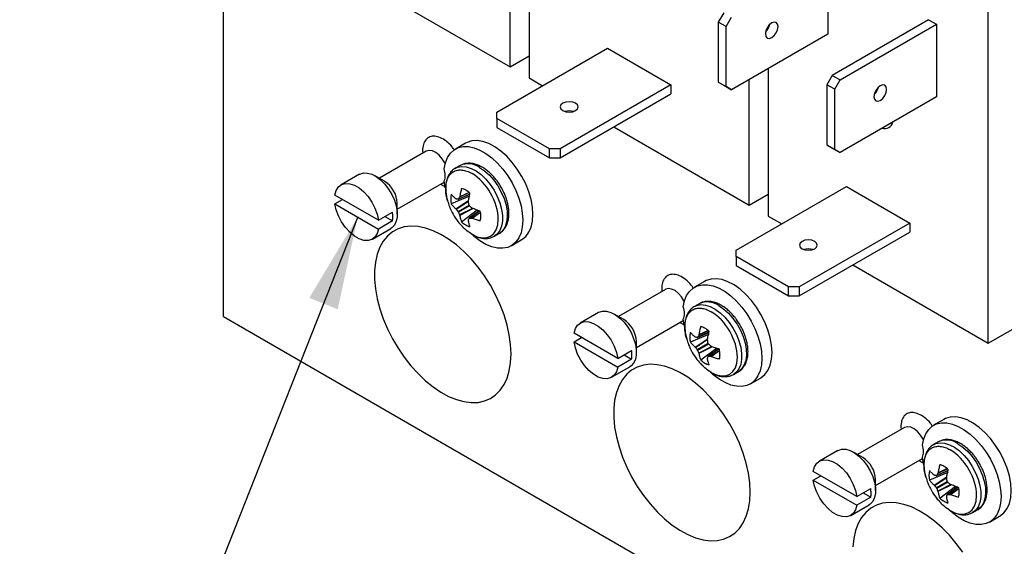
# Model space of a CAD drawing. Header units: inches. Extents: x 0.5 to 21.5, y 0.5 to 16.5.
# Tile 14 of 19: x 17.3 to 20, y 12.2 to 13.7. Entities that reach past the tile are written whole.
import ezdxf

# ---------------------------------------------------------------- set-up
doc = ezdxf.new("R2010")
doc.units = ezdxf.units.IN
doc.header["$LTSCALE"] = 2
doc.header["$MEASUREMENT"] = 0
doc.layers.add('TEXT', color=140, linetype='Continuous', lineweight=25)
doc.dimstyles.new('SLDDIMSTYLE7', dxfattribs={"dimtxt": 0.18, "dimasz": 0.26, "dimexe": 0, "dimexo": 0.0625, "dimgap": 0, "dimtad": 0, "dimtih": 1, "dimtoh": 1, "dimdec": 0, "dimrnd": 1e-09, "dimzin": 0, "dimdsep": 46, "dimtxsty": 'Standard', "dimsah": 1, "dimcen": 0.09, "dimadec": 0, "dimazin": 0, "dimtfac": 0.26, "dimtdec": 0, "dimtofl": 0, "dimtmove": 0, "dimatfit": 3, "dimfxl": 0, "dimfrac": 2, "dimtolj": 1, "dimtzin": 0, "dimarcsym": 0})

msp = doc.modelspace()

# ---------------------------------------------------------------- linework, layer by layer
for p, q in [((17.8596, 12.8264), (17.8596, 14.0512)), ((18.7129, 13.9041), (18.7129, 13.4926)), ((18.6598, 13.5232), (18.6598, 13.8735)), ((19.548, 13.8172), (19.548, 13.6147)), ((18.2815, 13.7416), (18.6598, 13.5232)), ((19.9963, 12.7517), (19.9963, 13.7046)), ((19.2568, 13.6744), (19.2418, 13.6485)), ((19.2637, 13.6358), (19.2418, 13.6485)), ((19.2418, 13.6485), (19.2418, 13.4806)), ((19.2637, 13.6358), (19.2787, 13.6618)), ((19.8294, 13.6548), (19.5601, 13.4993)), ((19.8294, 13.6548), (19.8513, 13.6421)), ((19.2637, 13.468), (19.2637, 13.6358)), ((19.3811, 13.6366), (19.3811, 13.63)), ((19.5821, 13.4867), (19.8513, 13.6421)), ((19.8513, 13.6421), (19.8513, 13.4396)), ((19.548, 13.6147), (19.2787, 13.4593)), ((18.6232, 13.3968), (18.9321, 13.5751)), ((18.9321, 13.5751), (19.1089, 13.473)), ((18.6598, 13.5232), (18.7129, 13.5538)), ((19.3811, 13.5184), (19.3811, 13.1068)), ((18.7129, 13.4926), (18.751, 13.4706)), ((19.3281, 13.1374), (19.3281, 13.4878)), ((19.5601, 13.4993), (19.5451, 13.4733)), ((19.5601, 13.4993), (19.5821, 13.4867)), ((19.5671, 13.4607), (19.5821, 13.4867)), ((19.1089, 13.473), (18.8, 13.2947)), ((19.1089, 13.473), (19.1089, 13.4477)), ((19.2418, 13.4806), (19.2637, 13.468)), ((19.2418, 13.4806), (19.2568, 13.4719)), ((19.2568, 13.4719), (19.2787, 13.4593)), ((19.2787, 13.4593), (19.2637, 13.468)), ((19.5671, 13.4607), (19.5451, 13.4733)), ((19.5451, 13.4733), (19.5451, 13.3055)), ((19.5671, 13.2928), (19.5671, 13.4607)), ((19.6821, 13.4579), (19.6854, 13.4565)), ((18.8, 13.2694), (19.1089, 13.4477)), ((19.8513, 13.4396), (19.5821, 13.2842)), ((18.6232, 13.3795), (18.6232, 13.3968)), ((18.77, 13.2947), (18.6232, 13.3795)), ((18.6232, 13.3795), (18.6232, 13.3541)), ((18.6232, 13.3541), (18.77, 13.2694)), ((18.9497, 13.3558), (19.3281, 13.1374)), ((18.4154, 13.2894), (18.4162, 13.2823)), ((18.5354, 13.3102), (18.5071, 13.2939)), ((18.8, 13.2947), (18.77, 13.2947)), ((18.77, 13.2694), (18.77, 13.2947)), ((18.8, 13.2947), (18.8, 13.2694)), ((19.5451, 13.3055), (19.5671, 13.2928)), ((19.5451, 13.3055), (19.5601, 13.2968)), ((19.5601, 13.2968), (19.5821, 13.2842)), ((19.5821, 13.2842), (19.5671, 13.2928)), ((18.4257, 13.2878), (18.2947, 13.2121)), ((18.77, 13.2694), (18.8, 13.2694)), ((18.5202, 13.2477), (18.5069, 13.2401)), ((18.2391, 13.2233), (18.1878, 13.1937)), ((18.3093, 13.2037), (18.2828, 13.219)), ((18.3447, 13.1255), (18.4757, 13.2012)), ((18.4658, 13.1955), (18.4803, 13.1876)), ((18.479, 13.1852), (18.4758, 13.2048)), ((19.2914, 13.011), (19.6003, 13.1893)), ((19.6003, 13.1893), (19.7771, 13.0873)), ((18.2925, 13.095), (18.1706, 13.1654)), ((18.1706, 13.1409), (18.1918, 13.1531)), ((18.5464, 13.1619), (18.4957, 13.1404)), ((18.5151, 13.1536), (18.5473, 13.1675)), ((18.5474, 13.1679), (18.5158, 13.1543)), ((18.5459, 13.1723), (18.5188, 13.1597)), ((18.5452, 13.1729), (18.5192, 13.1607)), ((19.3281, 13.1374), (19.3811, 13.1681)), ((19.9963, 12.7517), (20.7345, 13.1779)), ((18.1706, 13.1409), (18.2925, 13.0705)), ((18.3447, 13.1118), (18.3447, 13.1424)), ((18.5087, 13.1267), (18.544, 13.1499)), ((18.5095, 13.1258), (18.5437, 13.1483)), ((18.5145, 13.1195), (18.5452, 13.1373)), ((18.5465, 13.135), (18.5158, 13.1172)), ((18.5553, 13.1282), (18.5188, 13.1098)), ((18.5569, 13.1276), (18.5192, 13.1087)), ((18.5245, 13.0905), (18.5684, 13.1237)), ((18.2925, 13.095), (18.3314, 13.1175)), ((18.3102, 13.1052), (18.3314, 13.093)), ((18.5737, 13.1217), (18.5456, 13.1008)), ((18.5465, 13.101), (18.5742, 13.1215)), ((18.5527, 13.1009), (18.5772, 13.118)), ((18.5538, 13.1007), (18.5773, 13.1172)), ((19.3811, 13.1068), (19.4192, 13.0848)), ((18.2753, 13.0422), (18.3266, 13.0718)), ((18.3314, 13.093), (18.2925, 13.0705)), ((19.7771, 13.0873), (19.4682, 12.909)), ((19.7771, 13.0873), (19.7771, 13.062)), ((18.6164, 13.0504), (18.6297, 13.0581)), ((19.4682, 12.8837), (19.7771, 13.062)), ((18.6631, 13.0237), (18.6914, 13.04)), ((19.2914, 12.9937), (19.2914, 13.011)), ((19.4382, 12.909), (19.2914, 12.9937)), ((19.2914, 12.9937), (19.2914, 12.9684)), ((19.2914, 12.9684), (19.4382, 12.8837)), ((19.6179, 12.9701), (19.9963, 12.7517)), ((19.0836, 12.9036), (19.0844, 12.8965)), ((19.2036, 12.9244), (19.1753, 12.9081)), ((19.4682, 12.909), (19.4382, 12.909)), ((19.4382, 12.8837), (19.4382, 12.909)), ((19.4682, 12.909), (19.4682, 12.8837)), ((19.094, 12.902), (18.9629, 12.8264)), ((19.4382, 12.8837), (19.4682, 12.8837)), ((19.1884, 12.862), (19.1751, 12.8543)), ((17.8596, 12.8264), (20.4229, 11.3466)), ((18.9073, 12.8376), (18.856, 12.808)), ((18.9775, 12.8179), (18.951, 12.8332)), ((19.0129, 12.7398), (19.144, 12.8154)), ((19.134, 12.8097), (19.1485, 12.8018)), ((19.1472, 12.7995), (19.144, 12.819)), ((18.9607, 12.7093), (18.8388, 12.7796)), ((18.8388, 12.7551), (18.86, 12.7674)), ((19.2146, 12.7761), (19.1639, 12.7546)), ((19.1834, 12.7678), (19.2155, 12.7817)), ((19.2156, 12.7822), (19.184, 12.7685)), ((19.2141, 12.7865), (19.187, 12.7739)), ((19.2134, 12.7871), (19.1874, 12.775)), ((18.8388, 12.7551), (18.9607, 12.6848)), ((19.0129, 12.7261), (19.0129, 12.7567)), ((19.177, 12.741), (19.2122, 12.7641)), ((19.1777, 12.7401), (19.2119, 12.7625)), ((19.1827, 12.7338), (19.2134, 12.7515)), ((19.2147, 12.7492), (19.184, 12.7315)), ((19.2236, 12.7424), (19.187, 12.724)), ((19.2251, 12.7419), (19.1874, 12.7229)), ((18.9607, 12.7093), (18.9996, 12.7317)), ((18.9784, 12.7195), (18.9996, 12.7072)), ((19.1927, 12.7048), (19.2367, 12.7379)), ((19.242, 12.7359), (19.2138, 12.715)), ((19.2148, 12.7153), (19.2424, 12.7358)), ((19.2209, 12.7151), (19.2454, 12.7323)), ((19.222, 12.7149), (19.2456, 12.7314)), ((18.9435, 12.6564), (18.9948, 12.686)), ((18.9996, 12.7072), (18.9607, 12.6848)), ((19.2846, 12.6647), (19.2979, 12.6723)), ((19.3313, 12.6379), (19.3596, 12.6542)), ((19.8718, 12.5387), (19.8435, 12.5224)), ((19.7622, 12.5163), (19.6311, 12.4406)), ((19.7518, 12.5179), (19.7526, 12.5108)), ((19.8566, 12.4762), (19.8434, 12.4686)), ((19.5755, 12.4518), (19.5242, 12.4222)), ((19.6458, 12.4322), (19.6192, 12.4475)), ((19.6811, 12.354), (19.8122, 12.4297)), ((19.8022, 12.4239), (19.8167, 12.4161)), ((19.8154, 12.4137), (19.8122, 12.4333)), ((19.6289, 12.3235), (19.507, 12.3939)), ((19.507, 12.3694), (19.5282, 12.3816)), ((19.8828, 12.3904), (19.8321, 12.3689)), ((19.8516, 12.3821), (19.8837, 12.396)), ((19.8838, 12.3964), (19.8522, 12.3827)), ((19.8823, 12.4008), (19.8552, 12.3882)), ((19.8816, 12.4014), (19.8556, 12.3892)), ((19.507, 12.3694), (19.6289, 12.299)), ((19.6811, 12.3403), (19.6811, 12.3709)), ((19.8452, 12.3552), (19.8804, 12.3784)), ((19.846, 12.3543), (19.8801, 12.3768)), ((19.8509, 12.348), (19.8816, 12.3658)), ((19.883, 12.3635), (19.8522, 12.3457)), ((19.8918, 12.3567), (19.8552, 12.3383)), ((19.8933, 12.3561), (19.8556, 12.3372)), ((19.6289, 12.3235), (19.6678, 12.346)), ((19.6466, 12.3337), (19.6678, 12.3215)), ((19.8609, 12.319), (19.9049, 12.3522)), ((19.9102, 12.3502), (19.882, 12.3293)), ((19.883, 12.3295), (19.9106, 12.35)), ((19.8892, 12.3294), (19.9136, 12.3465)), ((19.8903, 12.3292), (19.9138, 12.3456)), ((19.6117, 12.2707), (19.663, 12.3003)), ((19.6678, 12.3215), (19.6289, 12.299)), ((19.9529, 12.2789), (19.9661, 12.2865)), ((19.9995, 12.2522), (20.0278, 12.2685))]:
    msp.add_line(p, q)
at = {"flags": 128}
for points in [[(19.391, 13.6049), (19.3978, 13.6104), (19.4035, 13.6181), (19.4073, 13.627), (19.4087, 13.6356), (19.4073, 13.6426), (19.4035, 13.647), (19.3978, 13.6481), (19.391, 13.6458)], [(19.391, 13.6458), (19.3842, 13.6403), (19.3785, 13.6326), (19.3747, 13.6237), (19.3733, 13.6152), (19.3747, 13.6081), (19.3785, 13.6037), (19.3842, 13.6026), (19.391, 13.6049)], [(19.6943, 13.4707), (19.6876, 13.4652), (19.6818, 13.4575), (19.678, 13.4486), (19.6767, 13.44), (19.678, 13.433), (19.6818, 13.4286), (19.6876, 13.4275), (19.6943, 13.4298)], [(19.6943, 13.4298), (19.7011, 13.4353), (19.7068, 13.443), (19.7107, 13.4519), (19.712, 13.4604), (19.7107, 13.4675), (19.7068, 13.4719), (19.7011, 13.473), (19.6943, 13.4707)], [(18.8076, 13.4216), (18.8022, 13.4169), (18.8003, 13.4114), (18.8022, 13.4059), (18.8076, 13.4012), (18.8157, 13.398), (18.8253, 13.3969), (18.8349, 13.398), (18.843, 13.4012)], [(18.843, 13.4012), (18.8484, 13.4059), (18.8503, 13.4114), (18.8484, 13.4169), (18.843, 13.4216), (18.8349, 13.4247), (18.8253, 13.4258), (18.8157, 13.4247), (18.8076, 13.4216)], [(18.6914, 13.04), (18.6928, 13.0408), (18.7036, 13.0497), (18.7122, 13.0615), (18.7185, 13.0759), (18.7224, 13.0927), (18.7237, 13.1114), (18.7224, 13.1316), (18.7185, 13.1529), (18.7122, 13.1746), (18.7036, 13.1964), (18.6928, 13.2176), (18.6802, 13.2379), (18.666, 13.2567), (18.6505, 13.2736), (18.6342, 13.2881), (18.6174, 13.3), (18.6006, 13.309), (18.584, 13.3148), (18.5681, 13.3174), (18.5532, 13.3166), (18.5398, 13.3125), (18.5354, 13.3102)], [(18.4786, 13.2535), (18.4777, 13.2553), (18.4706, 13.2668), (18.4621, 13.2766), (18.4527, 13.2841), (18.4432, 13.2887), (18.4342, 13.2901), (18.4264, 13.2882), (18.4257, 13.2878)], [(18.4758, 13.239), (18.4792, 13.2557), (18.4851, 13.2702), (18.4932, 13.2822), (18.5033, 13.2915), (18.5153, 13.2977), (18.5289, 13.3008), (18.5438, 13.3007), (18.5596, 13.2974), (18.5759, 13.291), (18.5925, 13.2816), (18.6089, 13.2694), (18.6248, 13.2547), (18.6397, 13.2379), (18.6535, 13.2192), (18.6657, 13.1992), (18.676, 13.1783), (18.6844, 13.157), (18.6905, 13.1357), (18.6942, 13.1149), (18.6954, 13.0951), (18.6942, 13.0767), (18.6905, 13.0602), (18.6844, 13.0459), (18.676, 13.0342), (18.6657, 13.0253), (18.6535, 13.0193), (18.6397, 13.0166), (18.6248, 13.017), (18.6089, 13.0206), (18.5925, 13.0274), (18.5759, 13.0371), (18.5596, 13.0496), (18.5472, 13.061)], [(18.5063, 13.2397), (18.5134, 13.243), (18.525, 13.2452), (18.5377, 13.2441), (18.5513, 13.2398), (18.5651, 13.2326), (18.5789, 13.2225), (18.5921, 13.2099), (18.6043, 13.1952), (18.6152, 13.179), (18.6243, 13.1616), (18.6314, 13.1438), (18.6363, 13.1259), (18.6388, 13.1087), (18.6388, 13.0927), (18.6363, 13.0784), (18.6314, 13.0662), (18.6243, 13.0565), (18.616, 13.0502)], [(18.5749, 13.2423), (18.5887, 13.2329), (18.6021, 13.2209), (18.6146, 13.2067), (18.6259, 13.1908), (18.6354, 13.1737), (18.6431, 13.1559), (18.6486, 13.138), (18.6516, 13.1206), (18.6523, 13.1042), (18.6504, 13.0894), (18.6461, 13.0766), (18.6395, 13.0663), (18.6309, 13.0588), (18.6297, 13.0581)], [(18.2391, 13.2233), (18.2402, 13.2239), (18.2501, 13.2271), (18.2613, 13.2269), (18.2734, 13.2236), (18.2859, 13.2171), (18.2983, 13.2078), (18.3101, 13.196), (18.3207, 13.1822), (18.3298, 13.167), (18.3369, 13.151), (18.3418, 13.1348), (18.3444, 13.1192), (18.3444, 13.1048), (18.3418, 13.0921), (18.3369, 13.0816), (18.3298, 13.0739), (18.3266, 13.0718)], [(18.1706, 13.1654), (18.1743, 13.178), (18.1806, 13.1879), (18.1892, 13.1945), (18.1998, 13.1976), (18.2119, 13.197), (18.2249, 13.1928), (18.2382, 13.1851), (18.2512, 13.1744), (18.2632, 13.161), (18.2739, 13.1456), (18.2825, 13.129), (18.2888, 13.1119), (18.2925, 13.095)], [(18.5456, 13.1667), (18.5459, 13.1645), (18.5464, 13.1619)], [(18.2925, 13.0705), (18.2888, 13.0579), (18.2825, 13.048), (18.2739, 13.0414), (18.2632, 13.0383), (18.2512, 13.0389), (18.2382, 13.0431), (18.2249, 13.0507), (18.2119, 13.0615), (18.1998, 13.0749), (18.1892, 13.0902), (18.1806, 13.1069), (18.1743, 13.124), (18.1706, 13.1409)], [(18.5684, 13.1237), (18.5705, 13.122), (18.5723, 13.1206)], [(18.6628, 12.722), (18.6615, 12.7478), (18.6578, 12.7747), (18.6517, 12.8024), (18.6432, 12.8305), (18.6325, 12.8586), (18.6197, 12.8863), (18.605, 12.9134), (18.5885, 12.9394), (18.5705, 12.9639), (18.5512, 12.9868), (18.5309, 13.0077), (18.5099, 13.0262), (18.4883, 13.0423), (18.4665, 13.0555), (18.4448, 13.0659), (18.4234, 13.0733), (18.4027, 13.0774), (18.3829, 13.0784), (18.3642, 13.0762), (18.347, 13.0708), (18.3314, 13.0623), (18.3176, 13.0508), (18.3058, 13.0364), (18.2962, 13.0194), (18.2889, 12.9999), (18.2839, 12.9783), (18.2814, 12.9547), (18.2814, 12.9295), (18.2839, 12.9031), (18.2889, 12.8758), (18.2962, 12.8478), (18.3058, 12.8197), (18.3176, 12.7917), (18.3314, 12.7643), (18.347, 12.7377), (18.3642, 12.7124), (18.3829, 12.6887), (18.4027, 12.6668), (18.4234, 12.647), (18.4448, 12.6297), (18.4665, 12.615), (18.4883, 12.6032), (18.5099, 12.5943), (18.5309, 12.5885), (18.5512, 12.5859), (18.5705, 12.5865), (18.5885, 12.5904), (18.605, 12.5973), (18.6197, 12.6074), (18.6325, 12.6203), (18.6432, 12.6361), (18.6517, 12.6543), (18.6578, 12.6749), (18.6615, 12.6976), (18.6628, 12.722)], [(19.4758, 13.0358), (19.4704, 13.0312), (19.4685, 13.0256), (19.4704, 13.0201), (19.4758, 13.0154), (19.484, 13.0123), (19.4935, 13.0112), (19.5031, 13.0123), (19.5112, 13.0154)], [(19.5112, 13.0154), (19.5166, 13.0201), (19.5185, 13.0256), (19.5166, 13.0312), (19.5112, 13.0358), (19.5031, 13.039), (19.4935, 13.0401), (19.484, 13.039), (19.4758, 13.0358)], [(19.3596, 12.6542), (19.361, 12.6551), (19.3718, 12.6639), (19.3804, 12.6757), (19.3868, 12.6902), (19.3906, 12.7069), (19.3919, 12.7257), (19.3906, 12.7459), (19.3868, 12.7671), (19.3804, 12.7889), (19.3718, 12.8106), (19.361, 12.8319), (19.3484, 12.8522), (19.3342, 12.8709), (19.3188, 12.8878), (19.3025, 12.9024), (19.2857, 12.9143), (19.2688, 12.9233), (19.2522, 12.9291), (19.2363, 12.9316), (19.2214, 12.9308), (19.208, 12.9267), (19.2036, 12.9244)], [(19.1468, 12.8678), (19.1459, 12.8696), (19.1388, 12.881), (19.1303, 12.8909), (19.1209, 12.8984), (19.1114, 12.903), (19.1024, 12.9044), (19.0947, 12.9024), (19.094, 12.902)], [(19.144, 12.8532), (19.1474, 12.8699), (19.1533, 12.8845), (19.1614, 12.8965), (19.1716, 12.9057), (19.1836, 12.912), (19.1972, 12.9151), (19.212, 12.915), (19.2278, 12.9117), (19.2442, 12.9052), (19.2607, 12.8958), (19.2771, 12.8836), (19.293, 12.869), (19.308, 12.8521), (19.3217, 12.8335), (19.3339, 12.8135), (19.3443, 12.7926), (19.3526, 12.7712), (19.3587, 12.7499), (19.3624, 12.7291), (19.3636, 12.7093), (19.3624, 12.691), (19.3587, 12.6745), (19.3526, 12.6602), (19.3443, 12.6484), (19.3339, 12.6395), (19.3217, 12.6336), (19.308, 12.6308), (19.293, 12.6313), (19.2771, 12.6349), (19.2607, 12.6416), (19.2442, 12.6514), (19.2278, 12.6638), (19.2154, 12.6753)], [(19.1745, 12.854), (19.1816, 12.8573), (19.1932, 12.8594), (19.206, 12.8583), (19.2195, 12.8541), (19.2334, 12.8468), (19.2471, 12.8367), (19.2603, 12.8241), (19.2725, 12.8095), (19.2834, 12.7932), (19.2925, 12.7759), (19.2996, 12.758), (19.3045, 12.7402), (19.307, 12.723), (19.307, 12.707), (19.3045, 12.6926), (19.2996, 12.6804), (19.2925, 12.6708), (19.2842, 12.6644)], [(19.2431, 12.8565), (19.257, 12.8471), (19.2703, 12.8351), (19.2828, 12.821), (19.2941, 12.8051), (19.3037, 12.7879), (19.3113, 12.7701), (19.3168, 12.7523), (19.3199, 12.7348), (19.3205, 12.7185), (19.3186, 12.7037), (19.3143, 12.6909), (19.3077, 12.6806), (19.2991, 12.673), (19.2979, 12.6723)], [(18.9073, 12.8376), (18.9084, 12.8382), (18.9183, 12.8413), (18.9295, 12.8412), (18.9417, 12.8378), (18.9542, 12.8313), (18.9665, 12.822), (18.9783, 12.8102), (18.9889, 12.7964), (18.998, 12.7812), (19.0051, 12.7652), (19.0101, 12.7491), (19.0126, 12.7335), (19.0126, 12.719), (19.0101, 12.7063), (19.0051, 12.6959), (18.998, 12.6881), (18.9948, 12.686)], [(18.8388, 12.7796), (18.8425, 12.7923), (18.8488, 12.8021), (18.8574, 12.8087), (18.8681, 12.8119), (18.8801, 12.8113), (18.8931, 12.8071), (18.9064, 12.7994), (18.9194, 12.7886), (18.9315, 12.7753), (18.9421, 12.7599), (18.9507, 12.7433), (18.957, 12.7261), (18.9607, 12.7093)], [(19.2138, 12.781), (19.2141, 12.7787), (19.2146, 12.7761)], [(18.9607, 12.6848), (18.957, 12.6721), (18.9507, 12.6623), (18.9421, 12.6556), (18.9315, 12.6525), (18.9194, 12.6531), (18.9064, 12.6573), (18.8931, 12.665), (18.8801, 12.6758), (18.8681, 12.6891), (18.8574, 12.7045), (18.8488, 12.7211), (18.8425, 12.7383), (18.8388, 12.7551)], [(19.2367, 12.7379), (19.2387, 12.7362), (19.2405, 12.7348)], [(19.331, 12.3362), (19.3298, 12.3621), (19.326, 12.389), (19.3199, 12.4167), (19.3114, 12.4447), (19.3007, 12.4728), (19.2879, 12.5006), (19.2732, 12.5276), (19.2567, 12.5536), (19.2387, 12.5782), (19.2194, 12.6011), (19.1991, 12.6219), (19.1781, 12.6405), (19.1565, 12.6565), (19.1347, 12.6698), (19.113, 12.6802), (19.0917, 12.6875), (19.0709, 12.6917), (19.0511, 12.6927), (19.0325, 12.6905), (19.0152, 12.6851), (18.9996, 12.6765), (18.9858, 12.665), (18.974, 12.6507), (18.9644, 12.6336), (18.9571, 12.6142), (18.9521, 12.5925), (18.9497, 12.5689), (18.9497, 12.5438), (18.9521, 12.5174), (18.9571, 12.49), (18.9644, 12.4621), (18.974, 12.4339), (18.9858, 12.406), (18.9996, 12.3785), (19.0152, 12.352), (19.0325, 12.3267), (19.0511, 12.3029), (19.0709, 12.281), (19.0917, 12.2613), (19.113, 12.2439), (19.1347, 12.2293), (19.1565, 12.2174), (19.1781, 12.2085), (19.1991, 12.2028), (19.2194, 12.2002), (19.2387, 12.2008), (19.2567, 12.2046), (19.2732, 12.2116), (19.2879, 12.2216), (19.3007, 12.2346), (19.3114, 12.2503), (19.3199, 12.2686), (19.326, 12.2892), (19.3298, 12.3118), (19.331, 12.3362)], [(20.0278, 12.2685), (20.0292, 12.2693), (20.04, 12.2782), (20.0486, 12.29), (20.055, 12.3044), (20.0588, 12.3212), (20.0601, 12.3399), (20.0588, 12.3601), (20.055, 12.3813), (20.0486, 12.4031), (20.04, 12.4249), (20.0292, 12.4461), (20.0166, 12.4664), (20.0024, 12.4852), (19.987, 12.5021), (19.9707, 12.5166), (19.9539, 12.5285), (19.937, 12.5375), (19.9204, 12.5433), (19.9045, 12.5459), (19.8897, 12.5451), (19.8762, 12.541), (19.8718, 12.5387)], [(19.815, 12.482), (19.8142, 12.4838), (19.8071, 12.4953), (19.7985, 12.5051), (19.7891, 12.5126), (19.7796, 12.5172), (19.7706, 12.5186), (19.7629, 12.5167), (19.7622, 12.5163)], [(19.8122, 12.4675), (19.8157, 12.4842), (19.8215, 12.4987), (19.8296, 12.5107), (19.8398, 12.52), (19.8518, 12.5262), (19.8654, 12.5293), (19.8802, 12.5292), (19.896, 12.5259), (19.9124, 12.5195), (19.9289, 12.5101), (19.9453, 12.4979), (19.9612, 12.4832), (19.9762, 12.4664), (19.9899, 12.4477), (20.0021, 12.4277), (20.0125, 12.4068), (20.0208, 12.3855), (20.0269, 12.3642), (20.0306, 12.3434), (20.0318, 12.3236), (20.0306, 12.3052), (20.0269, 12.2887), (20.0208, 12.2744), (20.0125, 12.2627), (20.0021, 12.2538), (19.9899, 12.2478), (19.9762, 12.2451), (19.9612, 12.2455), (19.9453, 12.2491), (19.9289, 12.2559), (19.9124, 12.2656), (19.896, 12.2781), (19.8836, 12.2895)], [(19.8428, 12.4682), (19.8498, 12.4715), (19.8614, 12.4737), (19.8742, 12.4726), (19.8877, 12.4683), (19.9016, 12.4611), (19.9153, 12.451), (19.9285, 12.4384), (19.9408, 12.4237), (19.9516, 12.4075), (19.9607, 12.3901), (19.9679, 12.3723), (19.9727, 12.3544), (19.9752, 12.3372), (19.9752, 12.3212), (19.9727, 12.3069), (19.9679, 12.2947), (19.9607, 12.285), (19.9525, 12.2787)], [(19.9113, 12.4708), (19.9252, 12.4614), (19.9386, 12.4494), (19.9511, 12.4352), (19.9623, 12.4193), (19.9719, 12.4022), (19.9795, 12.3844), (19.985, 12.3665), (19.9881, 12.3491), (19.9887, 12.3327), (19.9868, 12.3179), (19.9825, 12.3051), (19.976, 12.2948), (19.9673, 12.2873), (19.9661, 12.2865)], [(19.5755, 12.4518), (19.5766, 12.4524), (19.5865, 12.4556), (19.5978, 12.4554), (19.6099, 12.4521), (19.6224, 12.4456), (19.6347, 12.4362), (19.6465, 12.4245), (19.6571, 12.4107), (19.6662, 12.3955), (19.6733, 12.3795), (19.6783, 12.3633), (19.6808, 12.3477), (19.6808, 12.3333), (19.6783, 12.3206), (19.6733, 12.3101), (19.6662, 12.3024), (19.663, 12.3003)], [(19.507, 12.3939), (19.5107, 12.4065), (19.517, 12.4164), (19.5257, 12.423), (19.5363, 12.4261), (19.5484, 12.4255), (19.5613, 12.4213), (19.5746, 12.4136), (19.5876, 12.4029), (19.5997, 12.3895), (19.6103, 12.3741), (19.6189, 12.3575), (19.6253, 12.3404), (19.6289, 12.3235)], [(19.882, 12.3952), (19.8823, 12.393), (19.8828, 12.3904)], [(19.6289, 12.299), (19.6253, 12.2864), (19.6189, 12.2765), (19.6103, 12.2699), (19.5997, 12.2668), (19.5876, 12.2674), (19.5746, 12.2716), (19.5613, 12.2792), (19.5484, 12.29), (19.5363, 12.3034), (19.5257, 12.3187), (19.517, 12.3354), (19.5107, 12.3525), (19.507, 12.3694)], [(19.9049, 12.3522), (19.9069, 12.3505), (19.9087, 12.3491)], [(19.9249, 12.1679), (19.9069, 12.1924), (19.8877, 12.2153), (19.8674, 12.2362), (19.8463, 12.2547), (19.8247, 12.2707), (19.8029, 12.284), (19.7812, 12.2944), (19.7599, 12.3017), (19.7392, 12.3059), (19.7193, 12.3069), (19.7007, 12.3047), (19.6834, 12.2993), (19.6678, 12.2908), (19.654, 12.2793), (19.6422, 12.2649), (19.6326, 12.2479), (19.6253, 12.2284), (19.6204, 12.2068), (19.6179, 12.1832)]]:
    msp.add_lwpolyline(points, dxfattribs=at)
for centre, radius, start, end in [((19.3462, 13.6512), 0.0408, 312.8712, 347.1342), ((19.6496, 13.4761), 0.0408, 312.8712, 347.1342), ((18.8253, 13.3597), 0.0408, 72.8868, 107.1132), ((19.7067, 13.3746), 0.0236, 252.665, 347.0478), ((18.4168, 13.2191), 0.0622, 0.8164, 18.6101), ((18.5429, 13.1979), 0.0548, 54.1923, 114.4972), ((18.4459, 13.2191), 0.0331, 334.3825, 1.5325), ((18.2694, 13.1398), 0.0753, 2.0056, 57.9891), ((18.5133, 13.1406), 0.0448, 59.4052, 75.6444), ((18.5017, 13.1205), 0.0681, 47.3238, 59.6091), ((18.5497, 13.1539), 0.0557, 165.9439, 194.0561), ((18.2391, 13.1044), 0.0932, 0.1611, 8.0395), ((18.2602, 13.1044), 0.0721, 350.854, 0.2083), ((18.5102, 13.1057), 0.0681, 0.3935, 12.6771), ((18.5335, 13.1057), 0.0449, 344.3611, 0.5973), ((18.5706, 13.1406), 0.0681, 227.3238, 239.6091), ((18.559, 13.1205), 0.0448, 239.4052, 255.6444), ((19.4935, 12.974), 0.0408, 72.8868, 107.1132), ((19.0851, 12.8334), 0.0622, 0.8164, 18.6101), ((19.2111, 12.8121), 0.0548, 54.1923, 114.4972), ((19.1141, 12.8334), 0.0331, 334.3825, 1.5325), ((18.9376, 12.754), 0.0753, 2.0056, 57.9891), ((19.1816, 12.7548), 0.0448, 59.4052, 75.6444), ((19.1699, 12.7347), 0.0681, 47.3238, 59.6091), ((19.2179, 12.7681), 0.0557, 165.9439, 194.0561), ((18.9073, 12.7187), 0.0932, 0.1611, 8.0395), ((18.9284, 12.7187), 0.0721, 350.854, 0.2083), ((19.1784, 12.72), 0.0681, 0.3935, 12.6771), ((19.2017, 12.72), 0.0449, 344.3611, 0.5973), ((19.2388, 12.7548), 0.0681, 227.3238, 239.6091), ((19.2272, 12.7347), 0.0448, 239.4052, 255.6444), ((19.7533, 12.4476), 0.0622, 0.8164, 18.6101), ((19.8793, 12.4264), 0.0548, 54.1923, 114.4972), ((19.7823, 12.4476), 0.0331, 334.3825, 1.5325), ((19.6058, 12.3683), 0.0753, 2.0056, 57.9891), ((19.8498, 12.3691), 0.0448, 59.4052, 75.6444), ((19.8861, 12.3824), 0.0557, 165.9439, 194.0561), ((19.8382, 12.349), 0.0681, 47.3238, 59.6091), ((19.5755, 12.3329), 0.0932, 0.1611, 8.0395), ((19.5967, 12.3329), 0.0721, 350.854, 0.2083), ((19.8467, 12.3342), 0.0681, 0.3935, 12.6771), ((19.8699, 12.3342), 0.0449, 344.3611, 0.5973), ((19.907, 12.3691), 0.0681, 227.3238, 239.6091), ((19.8954, 12.3489), 0.0448, 239.4052, 255.6444)]:
    msp.add_arc(centre, radius, start, end)
for points, knots in [([(18.5038, 13.2916), (18.5019, 13.2944), (18.4955, 13.3037), (18.482, 13.316), (18.4654, 13.3264), (18.4494, 13.3306), (18.4352, 13.3289), (18.4241, 13.3209), (18.4167, 13.3075), (18.4158, 13.2953), (18.4154, 13.2894)], [0, 0, 0, 0, 0.059226, 0.196096, 0.332966, 0.464064, 0.595162, 0.732032, 0.868902, 1, 1, 1, 1]), ([(18.4263, 13.2882), (18.4262, 13.2881), (18.4262, 13.2881), (18.4259, 13.2879), (18.4258, 13.2879)], [0, 0, 0, 0, 0.615337, 1, 1, 1, 1]), ([(18.5062, 13.2395), (18.5059, 13.2394), (18.5019, 13.2375), (18.4957, 13.2315), (18.4885, 13.2218), (18.4835, 13.2104), (18.4806, 13.1976), (18.4797, 13.1841), (18.4807, 13.1703), (18.4825, 13.1588), (18.4845, 13.152), (18.4852, 13.1497)], [0, 0, 0, 0, 0.011793, 0.151656, 0.284264, 0.419513, 0.555194, 0.688632, 0.817576, 0.939275, 1, 1, 1, 1]), ([(18.4853, 13.1492), (18.4839, 13.1548), (18.4809, 13.1664), (18.4797, 13.1833), (18.4811, 13.1991), (18.4853, 13.2127), (18.4921, 13.2235), (18.5013, 13.2312), (18.5125, 13.2353), (18.5253, 13.2358), (18.5392, 13.2328), (18.5488, 13.2279), (18.5536, 13.2254)], [0, 0, 0, 0, 0.0904, 0.191466, 0.292533, 0.3936, 0.494666, 0.595733, 0.6968, 0.797867, 0.898933, 1, 1, 1, 1]), ([(18.6349, 13.1875), (18.6317, 13.1929), (18.6271, 13.2003), (18.6193, 13.2105), (18.6123, 13.2186), (18.6036, 13.2273), (18.594, 13.2353), (18.5838, 13.2423), (18.5731, 13.2479), (18.562, 13.252), (18.5508, 13.2542), (18.5396, 13.2542), (18.5293, 13.2523), (18.5234, 13.2492), (18.5208, 13.2478)], [0, 0, 0, 0, 0.112541, 0.158278, 0.233595, 0.310852, 0.392867, 0.477558, 0.564277, 0.652561, 0.742027, 0.832595, 0.924822, 1, 1, 1, 1]), ([(18.5536, 13.0557), (18.5942, 13.0323), (18.6271, 13.0514), (18.6271, 13.145), (18.5942, 13.202), (18.5536, 13.2254)], [0, 0, 0, 0, 0.5, 0.5, 1, 1, 1, 1]), ([(18.5245, 13.184), (18.5239, 13.1821), (18.5228, 13.1782), (18.5214, 13.1723), (18.5202, 13.1665), (18.5195, 13.1627), (18.5192, 13.1607)], [0, 0, 0, 0, 0.250188, 0.5, 0.749812, 1, 1, 1, 1]), ([(18.6295, 13.0582), (18.6301, 13.0585), (18.6344, 13.0604), (18.6408, 13.0666), (18.6481, 13.0763), (18.6531, 13.0878), (18.656, 13.1005), (18.6569, 13.114), (18.656, 13.1278), (18.6535, 13.1414), (18.6502, 13.1536), (18.6462, 13.1646), (18.6414, 13.1757), (18.6373, 13.1832), (18.6349, 13.1875)], [0, 0, 0, 0, 0.016122, 0.11871, 0.215976, 0.315181, 0.414702, 0.512577, 0.607156, 0.696421, 0.782412, 0.845067, 0.911976, 1, 1, 1, 1]), ([(18.5087, 13.1547), (18.5075, 13.1557), (18.5051, 13.1578), (18.5017, 13.1609), (18.4986, 13.1641), (18.4966, 13.1663), (18.4957, 13.1674)], [0, 0, 0, 0, 0.250188, 0.5, 0.749812, 1, 1, 1, 1]), ([(18.5434, 13.1467), (18.5437, 13.1487), (18.5443, 13.1526), (18.5453, 13.1585), (18.5465, 13.1645), (18.5474, 13.1685), (18.5479, 13.1705)], [0, 0, 0, 0, 0.2501883, 0.5, 0.7498117, 1, 1, 1, 1]), ([(18.4855, 13.1493), (18.4871, 13.1439), (18.4908, 13.1309), (18.5004, 13.1116), (18.5125, 13.0926), (18.5225, 13.082), (18.527, 13.0772)], [0, 0, 0, 0, 0.200597, 0.481071, 0.764817, 1, 1, 1, 1]), ([(18.4957, 13.1404), (18.4966, 13.1392), (18.4986, 13.1368), (18.5017, 13.1333), (18.5051, 13.13), (18.5075, 13.1278), (18.5087, 13.1267)], [0, 0, 0, 0, 0.250188, 0.5, 0.749812, 1, 1, 1, 1]), ([(18.5767, 13.1207), (18.5747, 13.1213), (18.5707, 13.1225), (18.565, 13.1244), (18.5593, 13.1265), (18.5557, 13.128), (18.5538, 13.1287)], [0, 0, 0, 0, 0.250188, 0.5, 0.749812, 1, 1, 1, 1]), ([(18.5192, 13.1087), (18.5195, 13.1071), (18.5202, 13.1039), (18.5214, 13.0993), (18.5228, 13.0948), (18.5239, 13.0919), (18.5245, 13.0905)], [0, 0, 0, 0, 0.250188, 0.5, 0.749812, 1, 1, 1, 1]), ([(18.5538, 13.1007), (18.5557, 13.1), (18.5593, 13.0987), (18.565, 13.0968), (18.5707, 13.0951), (18.5747, 13.0941), (18.5767, 13.0936)], [0, 0, 0, 0, 0.250188, 0.5, 0.749812, 1, 1, 1, 1]), ([(18.5536, 13.0557), (18.5488, 13.0588), (18.5396, 13.0646), (18.531, 13.0731), (18.5269, 13.0771)], [0, 0, 0, 0, 0.527424, 1, 1, 1, 1]), ([(18.5479, 13.077), (18.5474, 13.0784), (18.5465, 13.0811), (18.5453, 13.0855), (18.5443, 13.09), (18.5437, 13.0931), (18.5434, 13.0947)], [0, 0, 0, 0, 0.2501883, 0.5, 0.7498117, 1, 1, 1, 1]), ([(18.557, 13.0539), (18.5592, 13.0527), (18.5649, 13.0495), (18.5746, 13.0462), (18.5858, 13.044), (18.597, 13.0439), (18.6073, 13.0458), (18.6132, 13.0489), (18.6158, 13.0503)], [0, 0, 0, 0, 0.107258, 0.288124, 0.471413, 0.656958, 0.845903, 1, 1, 1, 1]), ([(19.172, 12.9058), (19.1701, 12.9086), (19.1637, 12.918), (19.1502, 12.9303), (19.1336, 12.9406), (19.1176, 12.9449), (19.1035, 12.9431), (19.0923, 12.9351), (19.085, 12.9218), (19.0841, 12.9096), (19.0836, 12.9036)], [0, 0, 0, 0, 0.059226, 0.196096, 0.332966, 0.464064, 0.595162, 0.732032, 0.868902, 1, 1, 1, 1]), ([(19.0945, 12.9024), (19.0945, 12.9024), (19.0944, 12.9023), (19.0941, 12.9022), (19.094, 12.9021)], [0, 0, 0, 0, 0.615337, 1, 1, 1, 1]), ([(19.1745, 12.8538), (19.1741, 12.8536), (19.1701, 12.8518), (19.164, 12.8458), (19.1567, 12.8361), (19.1517, 12.8246), (19.1488, 12.8119), (19.1479, 12.7984), (19.1489, 12.7846), (19.1508, 12.7731), (19.1528, 12.7662), (19.1534, 12.7639)], [0, 0, 0, 0, 0.0117933, 0.1516558, 0.2842636, 0.4195131, 0.5551943, 0.6886321, 0.8175762, 0.9392749, 1, 1, 1, 1]), ([(19.1535, 12.7635), (19.1521, 12.769), (19.1491, 12.7807), (19.1479, 12.7975), (19.1493, 12.8134), (19.1535, 12.827), (19.1603, 12.8378), (19.1695, 12.8454), (19.1808, 12.8496), (19.1935, 12.85), (19.2074, 12.8471), (19.217, 12.8421), (19.2218, 12.8397)], [0, 0, 0, 0, 0.0904, 0.191466, 0.292533, 0.3936, 0.494666, 0.595733, 0.6968, 0.797867, 0.898933, 1, 1, 1, 1]), ([(19.3032, 12.8018), (19.2999, 12.8071), (19.2953, 12.8146), (19.2875, 12.8247), (19.2805, 12.8329), (19.2718, 12.8416), (19.2622, 12.8496), (19.252, 12.8565), (19.2413, 12.8622), (19.2302, 12.8662), (19.219, 12.8684), (19.2078, 12.8684), (19.1975, 12.8666), (19.1916, 12.8634), (19.189, 12.862)], [0, 0, 0, 0, 0.112541, 0.158278, 0.233595, 0.310852, 0.392867, 0.477558, 0.564277, 0.652561, 0.742027, 0.832595, 0.924822, 1, 1, 1, 1]), ([(19.2218, 12.67), (19.2624, 12.6466), (19.2953, 12.6656), (19.2953, 12.7593), (19.2624, 12.8163), (19.2218, 12.8397)], [0, 0, 0, 0, 0.5, 0.5, 1, 1, 1, 1]), ([(19.1927, 12.7983), (19.1921, 12.7963), (19.191, 12.7924), (19.1896, 12.7866), (19.1884, 12.7807), (19.1877, 12.7769), (19.1874, 12.775)], [0, 0, 0, 0, 0.250188, 0.5, 0.749812, 1, 1, 1, 1]), ([(19.2978, 12.6725), (19.2983, 12.6727), (19.3027, 12.6747), (19.3091, 12.6808), (19.3163, 12.6905), (19.3213, 12.702), (19.3242, 12.7147), (19.3251, 12.7283), (19.3242, 12.742), (19.3218, 12.7557), (19.3184, 12.7679), (19.3144, 12.7789), (19.3096, 12.7899), (19.3055, 12.7975), (19.3032, 12.8018)], [0, 0, 0, 0, 0.016122, 0.11871, 0.215976, 0.315181, 0.414702, 0.512577, 0.607156, 0.696421, 0.782412, 0.845067, 0.911976, 1, 1, 1, 1]), ([(19.177, 12.769), (19.1757, 12.77), (19.1733, 12.772), (19.17, 12.7752), (19.1668, 12.7784), (19.1649, 12.7806), (19.1639, 12.7817)], [0, 0, 0, 0, 0.250188, 0.5, 0.749812, 1, 1, 1, 1]), ([(19.2116, 12.761), (19.2119, 12.7629), (19.2125, 12.7668), (19.2135, 12.7728), (19.2147, 12.7787), (19.2156, 12.7828), (19.2161, 12.7848)], [0, 0, 0, 0, 0.250188, 0.5, 0.749812, 1, 1, 1, 1]), ([(19.1537, 12.7636), (19.1553, 12.7581), (19.159, 12.7452), (19.1686, 12.7259), (19.1808, 12.7069), (19.1907, 12.6963), (19.1953, 12.6915)], [0, 0, 0, 0, 0.200597, 0.481071, 0.764817, 1, 1, 1, 1]), ([(19.1639, 12.7546), (19.1649, 12.7534), (19.1668, 12.7511), (19.17, 12.7476), (19.1733, 12.7442), (19.1757, 12.742), (19.177, 12.741)], [0, 0, 0, 0, 0.250188, 0.5, 0.749812, 1, 1, 1, 1]), ([(19.2449, 12.7349), (19.2429, 12.7355), (19.239, 12.7367), (19.2332, 12.7387), (19.2275, 12.7408), (19.2239, 12.7422), (19.222, 12.7429)], [0, 0, 0, 0, 0.250188, 0.5, 0.749812, 1, 1, 1, 1]), ([(19.1874, 12.7229), (19.1877, 12.7213), (19.1884, 12.7181), (19.1896, 12.7135), (19.191, 12.7091), (19.1921, 12.7062), (19.1927, 12.7048)], [0, 0, 0, 0, 0.250188, 0.5, 0.749812, 1, 1, 1, 1]), ([(19.222, 12.7149), (19.2239, 12.7143), (19.2275, 12.7129), (19.2332, 12.7111), (19.239, 12.7094), (19.2429, 12.7084), (19.2449, 12.7079)], [0, 0, 0, 0, 0.2501883, 0.5, 0.7498117, 1, 1, 1, 1]), ([(19.2218, 12.67), (19.217, 12.673), (19.2079, 12.6788), (19.1992, 12.6873), (19.1951, 12.6914)], [0, 0, 0, 0, 0.527424, 1, 1, 1, 1]), ([(19.2161, 12.6913), (19.2156, 12.6926), (19.2147, 12.6954), (19.2135, 12.6997), (19.2125, 12.7042), (19.2119, 12.7074), (19.2116, 12.7089)], [0, 0, 0, 0, 0.250188, 0.5, 0.749812, 1, 1, 1, 1]), ([(19.2252, 12.6682), (19.2274, 12.667), (19.2332, 12.6638), (19.2428, 12.6605), (19.254, 12.6582), (19.2652, 12.6582), (19.2755, 12.6601), (19.2814, 12.6632), (19.284, 12.6646)], [0, 0, 0, 0, 0.107258, 0.288124, 0.471413, 0.656958, 0.845903, 1, 1, 1, 1]), ([(19.8402, 12.5201), (19.8383, 12.5229), (19.8319, 12.5322), (19.8185, 12.5445), (19.8018, 12.5549), (19.7858, 12.5591), (19.7717, 12.5574), (19.7605, 12.5494), (19.7532, 12.536), (19.7523, 12.5238), (19.7518, 12.5179)], [0, 0, 0, 0, 0.059226, 0.196096, 0.332966, 0.464064, 0.595162, 0.732032, 0.868902, 1, 1, 1, 1]), ([(19.7627, 12.5167), (19.7627, 12.5166), (19.7627, 12.5166), (19.7623, 12.5164), (19.7622, 12.5164)], [0, 0, 0, 0, 0.615337, 1, 1, 1, 1]), ([(19.8427, 12.468), (19.8424, 12.4679), (19.8383, 12.466), (19.8322, 12.46), (19.8249, 12.4503), (19.82, 12.4389), (19.8171, 12.4261), (19.8161, 12.4126), (19.8171, 12.3988), (19.819, 12.3873), (19.821, 12.3805), (19.8216, 12.3782)], [0, 0, 0, 0, 0.011793, 0.151656, 0.284264, 0.419513, 0.555194, 0.688632, 0.817576, 0.939275, 1, 1, 1, 1]), ([(19.8217, 12.3777), (19.8203, 12.3833), (19.8173, 12.3949), (19.8161, 12.4118), (19.8175, 12.4276), (19.8217, 12.4412), (19.8286, 12.452), (19.8378, 12.4597), (19.849, 12.4638), (19.8618, 12.4643), (19.8756, 12.4613), (19.8852, 12.4564), (19.89, 12.4539)], [0, 0, 0, 0, 0.0904, 0.191466, 0.292533, 0.3936, 0.494666, 0.595733, 0.6968, 0.797867, 0.898933, 1, 1, 1, 1]), ([(19.9714, 12.416), (19.9681, 12.4214), (19.9635, 12.4288), (19.9557, 12.439), (19.9487, 12.4471), (19.94, 12.4558), (19.9305, 12.4638), (19.9202, 12.4708), (19.9095, 12.4764), (19.8984, 12.4804), (19.8872, 12.4826), (19.876, 12.4827), (19.8657, 12.4808), (19.8598, 12.4777), (19.8572, 12.4763)], [0, 0, 0, 0, 0.112541, 0.158278, 0.233595, 0.310852, 0.392867, 0.477558, 0.564277, 0.652561, 0.742027, 0.832595, 0.924822, 1, 1, 1, 1]), ([(19.89, 12.2842), (19.9306, 12.2608), (19.9635, 12.2798), (19.9635, 12.3735), (19.9306, 12.4305), (19.89, 12.4539)], [0, 0, 0, 0, 0.5, 0.5, 1, 1, 1, 1]), ([(19.8609, 12.4125), (19.8603, 12.4106), (19.8592, 12.4066), (19.8578, 12.4008), (19.8566, 12.395), (19.8559, 12.3911), (19.8556, 12.3892)], [0, 0, 0, 0, 0.250188, 0.5, 0.749812, 1, 1, 1, 1]), ([(19.966, 12.2867), (19.9666, 12.287), (19.9709, 12.2889), (19.9773, 12.2951), (19.9845, 12.3048), (19.9895, 12.3163), (19.9924, 12.329), (19.9933, 12.3425), (19.9924, 12.3563), (19.99, 12.3699), (19.9866, 12.3821), (19.9826, 12.3931), (19.9779, 12.4042), (19.9737, 12.4117), (19.9714, 12.416)], [0, 0, 0, 0, 0.016122, 0.11871, 0.215976, 0.315181, 0.414702, 0.512577, 0.607156, 0.696421, 0.782412, 0.845067, 0.911976, 1, 1, 1, 1]), ([(19.8452, 12.3832), (19.844, 12.3842), (19.8415, 12.3863), (19.8382, 12.3894), (19.835, 12.3926), (19.8331, 12.3948), (19.8321, 12.3959)], [0, 0, 0, 0, 0.250188, 0.5, 0.749812, 1, 1, 1, 1]), ([(19.8799, 12.3752), (19.8801, 12.3772), (19.8807, 12.3811), (19.8817, 12.387), (19.8829, 12.393), (19.8838, 12.397), (19.8843, 12.399)], [0, 0, 0, 0, 0.2501883, 0.5, 0.7498117, 1, 1, 1, 1]), ([(19.8219, 12.3778), (19.8235, 12.3724), (19.8272, 12.3594), (19.8368, 12.3401), (19.849, 12.3211), (19.859, 12.3105), (19.8635, 12.3057)], [0, 0, 0, 0, 0.200597, 0.481071, 0.764817, 1, 1, 1, 1]), ([(19.8321, 12.3689), (19.8331, 12.3677), (19.835, 12.3653), (19.8382, 12.3618), (19.8415, 12.3585), (19.844, 12.3563), (19.8452, 12.3552)], [0, 0, 0, 0, 0.250188, 0.5, 0.749812, 1, 1, 1, 1]), ([(19.9131, 12.3492), (19.9111, 12.3498), (19.9072, 12.351), (19.9014, 12.3529), (19.8957, 12.355), (19.8921, 12.3565), (19.8903, 12.3572)], [0, 0, 0, 0, 0.250188, 0.5, 0.749812, 1, 1, 1, 1]), ([(19.8556, 12.3372), (19.8559, 12.3356), (19.8566, 12.3324), (19.8578, 12.3278), (19.8592, 12.3233), (19.8603, 12.3204), (19.8609, 12.319)], [0, 0, 0, 0, 0.250188, 0.5, 0.749812, 1, 1, 1, 1]), ([(19.8903, 12.3292), (19.8921, 12.3285), (19.8957, 12.3272), (19.9014, 12.3253), (19.9072, 12.3236), (19.9111, 12.3226), (19.9131, 12.3221)], [0, 0, 0, 0, 0.2501883, 0.5, 0.7498117, 1, 1, 1, 1]), ([(19.89, 12.2842), (19.8852, 12.2873), (19.8761, 12.2931), (19.8674, 12.3016), (19.8634, 12.3056)], [0, 0, 0, 0, 0.527424, 1, 1, 1, 1]), ([(19.8843, 12.3055), (19.8838, 12.3069), (19.8829, 12.3096), (19.8817, 12.314), (19.8807, 12.3185), (19.8801, 12.3216), (19.8799, 12.3232)], [0, 0, 0, 0, 0.250188, 0.5, 0.749812, 1, 1, 1, 1]), ([(19.8934, 12.2824), (19.8956, 12.2812), (19.9014, 12.278), (19.911, 12.2747), (19.9222, 12.2725), (19.9334, 12.2724), (19.9437, 12.2743), (19.9496, 12.2774), (19.9523, 12.2788)], [0, 0, 0, 0, 0.107258, 0.288124, 0.471413, 0.656958, 0.845903, 1, 1, 1, 1])]:
    msp.add_open_spline(points, degree=3, knots=knots)
for points in [[(18.5095, 13.1543), (18.5093, 13.1544), (18.509, 13.1545), (18.5087, 13.1547)], [(18.5145, 13.1535), (18.5136, 13.1536), (18.5119, 13.1539), (18.5103, 13.1542), (18.5095, 13.1543)], [(18.5145, 13.1535), (18.5151, 13.1534), (18.5155, 13.1537), (18.5158, 13.1543)], [(18.5188, 13.1597), (18.5183, 13.1588), (18.5172, 13.1569), (18.5163, 13.1552), (18.5158, 13.1543)], [(18.5192, 13.1607), (18.5191, 13.1603), (18.519, 13.16), (18.5188, 13.1597)], [(18.5087, 13.1267), (18.509, 13.1265), (18.5093, 13.1262), (18.5095, 13.1258)], [(18.5095, 13.1258), (18.5103, 13.1248), (18.5119, 13.1227), (18.5136, 13.1206), (18.5145, 13.1195)], [(18.5435, 13.1454), (18.5434, 13.1459), (18.5434, 13.1463), (18.5434, 13.1467)], [(18.5452, 13.1373), (18.5449, 13.1386), (18.5443, 13.1413), (18.5437, 13.1441), (18.5435, 13.1454)], [(18.5452, 13.1373), (18.5454, 13.1364), (18.5459, 13.1356), (18.5465, 13.135)], [(18.5527, 13.1294), (18.5517, 13.1303), (18.5496, 13.1321), (18.5476, 13.134), (18.5465, 13.135)], [(18.5538, 13.1287), (18.5534, 13.1289), (18.5531, 13.1291), (18.5527, 13.1294)], [(18.5158, 13.1172), (18.5155, 13.118), (18.5151, 13.1189), (18.5145, 13.1195)], [(18.5158, 13.1172), (18.5163, 13.116), (18.5172, 13.1135), (18.5183, 13.111), (18.5188, 13.1098)], [(18.5188, 13.1098), (18.519, 13.1094), (18.5191, 13.109), (18.5192, 13.1087)], [(18.5435, 13.0956), (18.5437, 13.0963), (18.5443, 13.0979), (18.5449, 13.0995), (18.5452, 13.1003)], [(18.5465, 13.101), (18.5459, 13.1011), (18.5454, 13.1008), (18.5452, 13.1003)], [(18.5465, 13.101), (18.5476, 13.101), (18.5496, 13.1009), (18.5517, 13.1009), (18.5527, 13.1009)], [(18.5527, 13.1009), (18.5531, 13.1009), (18.5534, 13.1008), (18.5538, 13.1007)], [(18.5434, 13.0947), (18.5434, 13.095), (18.5434, 13.0953), (18.5435, 13.0956)], [(19.1777, 12.7686), (19.1775, 12.7686), (19.1772, 12.7688), (19.177, 12.769)], [(19.1827, 12.7677), (19.1818, 12.7679), (19.1802, 12.7681), (19.1786, 12.7684), (19.1777, 12.7686)], [(19.1827, 12.7677), (19.1833, 12.7677), (19.1838, 12.7679), (19.184, 12.7685)], [(19.187, 12.7739), (19.1865, 12.773), (19.1855, 12.7712), (19.1845, 12.7694), (19.184, 12.7685)], [(19.1874, 12.775), (19.1873, 12.7746), (19.1872, 12.7742), (19.187, 12.7739)], [(19.177, 12.741), (19.1772, 12.7407), (19.1775, 12.7404), (19.1777, 12.7401)], [(19.1777, 12.7401), (19.1786, 12.739), (19.1802, 12.7369), (19.1818, 12.7348), (19.1827, 12.7338)], [(19.2117, 12.7597), (19.2116, 12.7601), (19.2116, 12.7606), (19.2116, 12.761)], [(19.2134, 12.7515), (19.2131, 12.7529), (19.2125, 12.7556), (19.212, 12.7583), (19.2117, 12.7597)], [(19.2134, 12.7515), (19.2137, 12.7507), (19.2141, 12.7498), (19.2148, 12.7492)], [(19.2209, 12.7436), (19.2199, 12.7446), (19.2178, 12.7464), (19.2158, 12.7483), (19.2148, 12.7492)], [(19.222, 12.7429), (19.2217, 12.7431), (19.2213, 12.7433), (19.2209, 12.7436)], [(19.184, 12.7315), (19.1838, 12.7323), (19.1833, 12.7331), (19.1827, 12.7338)], [(19.184, 12.7315), (19.1845, 12.7302), (19.1855, 12.7277), (19.1865, 12.7253), (19.187, 12.724)], [(19.187, 12.724), (19.1872, 12.7236), (19.1873, 12.7233), (19.1874, 12.7229)], [(19.2117, 12.7098), (19.212, 12.7106), (19.2125, 12.7121), (19.2131, 12.7137), (19.2134, 12.7145)], [(19.2148, 12.7153), (19.2141, 12.7153), (19.2137, 12.715), (19.2134, 12.7145)], [(19.2148, 12.7153), (19.2158, 12.7152), (19.2178, 12.7152), (19.2199, 12.7152), (19.2209, 12.7151)], [(19.2209, 12.7151), (19.2213, 12.7152), (19.2217, 12.7151), (19.222, 12.7149)], [(19.2116, 12.7089), (19.2116, 12.7093), (19.2116, 12.7096), (19.2117, 12.7098)], [(19.846, 12.3828), (19.8457, 12.3829), (19.8454, 12.383), (19.8452, 12.3832)], [(19.8509, 12.382), (19.8501, 12.3821), (19.8484, 12.3824), (19.8468, 12.3827), (19.846, 12.3828)], [(19.8509, 12.382), (19.8515, 12.3819), (19.852, 12.3822), (19.8522, 12.3827)], [(19.8552, 12.3882), (19.8547, 12.3873), (19.8537, 12.3854), (19.8527, 12.3836), (19.8522, 12.3827)], [(19.8556, 12.3892), (19.8555, 12.3888), (19.8554, 12.3885), (19.8552, 12.3882)], [(19.8452, 12.3552), (19.8454, 12.355), (19.8457, 12.3547), (19.846, 12.3543)], [(19.846, 12.3543), (19.8468, 12.3533), (19.8484, 12.3512), (19.8501, 12.3491), (19.8509, 12.348)], [(19.8799, 12.3739), (19.8798, 12.3744), (19.8798, 12.3748), (19.8799, 12.3752)], [(19.8816, 12.3658), (19.8813, 12.3671), (19.8807, 12.3698), (19.8802, 12.3726), (19.8799, 12.3739)], [(19.8816, 12.3658), (19.8819, 12.3649), (19.8824, 12.3641), (19.883, 12.3635)], [(19.8892, 12.3579), (19.8881, 12.3588), (19.886, 12.3606), (19.884, 12.3625), (19.883, 12.3635)], [(19.8903, 12.3572), (19.8899, 12.3574), (19.8895, 12.3576), (19.8892, 12.3579)], [(19.8522, 12.3457), (19.852, 12.3465), (19.8515, 12.3474), (19.8509, 12.348)], [(19.8522, 12.3457), (19.8527, 12.3445), (19.8537, 12.342), (19.8547, 12.3395), (19.8552, 12.3383)], [(19.8552, 12.3383), (19.8554, 12.3379), (19.8555, 12.3375), (19.8556, 12.3372)], [(19.8799, 12.324), (19.8802, 12.3248), (19.8807, 12.3264), (19.8813, 12.328), (19.8816, 12.3288)], [(19.883, 12.3295), (19.8824, 12.3296), (19.8819, 12.3293), (19.8816, 12.3288)], [(19.883, 12.3295), (19.884, 12.3295), (19.886, 12.3294), (19.8881, 12.3294), (19.8892, 12.3294)], [(19.8892, 12.3294), (19.8895, 12.3294), (19.8899, 12.3293), (19.8903, 12.3292)], [(19.8799, 12.3232), (19.8798, 12.3235), (19.8798, 12.3238), (19.8799, 12.324)]]:
    msp.add_open_spline(points, degree=3)

# ---------------------------------------------------------------- leaders
at = {"layer": 'TEXT'}
msp.add_leader([(18.2343, 13.1041), (17.7897, 11.9803), (17.2897, 11.9803)], dimstyle='SLDDIMSTYLE7', dxfattribs=at)

doc.saveas('drawing.dxf')
